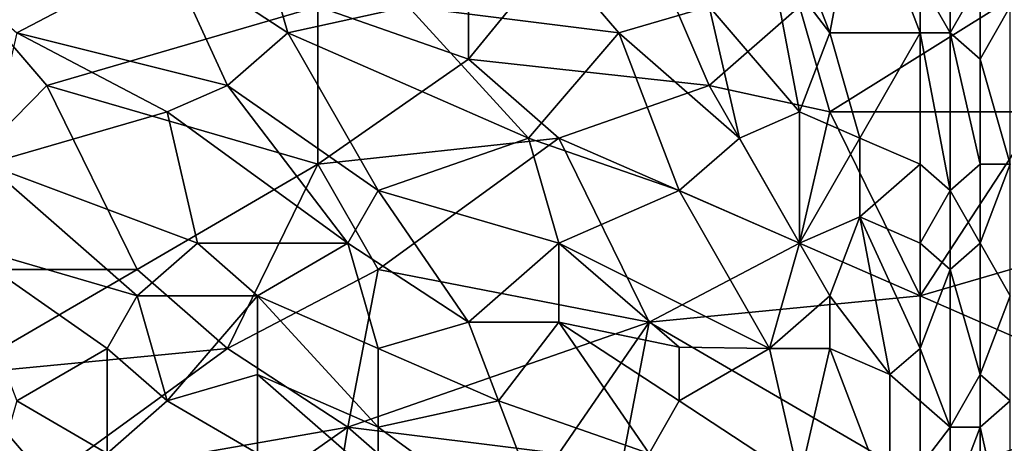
# Model space of a CAD drawing. Extents: x -1.1 to 1.1, y -0.36 to 0.36.
# Tile 233 of 256: x 0.1933 to 0.3395, y -0.2557 to -0.1928. Entities that reach past the tile are written whole.
import ezdxf

# ---------------------------------------------------------------- set-up
doc = ezdxf.new("R2010")
doc.units = 0

msp = doc.modelspace()

# ---------------------------------------------------------------- linework, layer by layer
for points in [[(0.25989, -0.19862, 0.26632), (0.23753, -0.19081, 0.26629), (0.25989, -0.16737, 0.26618)], [(0.25989, -0.19862, 0.26632), (0.25989, -0.16737, 0.26618), (0.28224, -0.17128, 0.26618)], [(0.25989, -0.19862, 0.26632), (0.28224, -0.17128, 0.26618), (0.29565, -0.20253, 0.26632)], [(0.30907, -0.19081, 0.26627), (0.29565, -0.20253, 0.26632), (0.28224, -0.17128, 0.26618)], [(0.30907, -0.18299, 0.39268), (0.31354, -0.19471, 0.39154), (0.31801, -0.17128, 0.3922)], [(0.31801, -0.17128, 0.3922), (0.31354, -0.19471, 0.39154), (0.32695, -0.19471, 0.38975)], [(0.31801, -0.17128, 0.3922), (0.32695, -0.19471, 0.38975), (0.32695, -0.1869, 0.39012)], [(0.21518, -0.18299, 0.39913), (0.23306, -0.19471, 0.39723), (0.22859, -0.17909, 0.39872)], [(0.22859, -0.17909, 0.39872), (0.23306, -0.19471, 0.39723), (0.25094, -0.19081, 0.39655)], [(0.28224, -0.19471, 0.39411), (0.26883, -0.17909, 0.39607), (0.25094, -0.19081, 0.39655)], [(0.29565, -0.19081, 0.39343), (0.26883, -0.17909, 0.39607), (0.28224, -0.19471, 0.39411)], [(0.19282, -0.19471, 0.39916), (0.21518, -0.18299, 0.39913), (0.18388, -0.1869, 0.40032)], [(0.22412, -0.20253, 0.39693), (0.21518, -0.18299, 0.39913), (0.19282, -0.19471, 0.39916)], [(0.21518, -0.18299, 0.39913), (0.22412, -0.20253, 0.39693), (0.23306, -0.19471, 0.39723)], [(0.30907, -0.20643, 0.39122), (0.3046, -0.18299, 0.39309), (0.29565, -0.19081, 0.39343)], [(0.30907, -0.18299, 0.39268), (0.3046, -0.18299, 0.39309), (0.31354, -0.19471, 0.39154)], [(0.3046, -0.18299, 0.39309), (0.30907, -0.20643, 0.39122), (0.31354, -0.19471, 0.39154)], [(0.19729, -0.20253, 0.26627), (0.17047, -0.22987, 0.26645), (0.18388, -0.1869, 0.26616)], [(0.19729, -0.20253, 0.26627), (0.18388, -0.1869, 0.26616), (0.23753, -0.19081, 0.26629)], [(0.34484, -0.1869, 0.26625), (0.31354, -0.20643, 0.26633), (0.30907, -0.19081, 0.26627)], [(0.31354, -0.20643, 0.26633), (0.34484, -0.1869, 0.26625), (0.34484, -0.20643, 0.26633)], [(0.33142, -0.19471, 0.38894), (0.33142, -0.1869, 0.38921), (0.32695, -0.1869, 0.39012)], [(0.32695, -0.19471, 0.38975), (0.33142, -0.19471, 0.38894), (0.32695, -0.1869, 0.39012)], [(0.33142, -0.19471, 0.38894), (0.33589, -0.1869, 0.38755), (0.33142, -0.1869, 0.38921)], [(0.33142, -0.19471, 0.38894), (0.33589, -0.19862, 0.3872), (0.33589, -0.1869, 0.38755)], [(0.34036, -0.19081, 0.3878), (0.33589, -0.1869, 0.38755), (0.33589, -0.19862, 0.3872)], [(0.19729, -0.20253, 0.26627), (0.23753, -0.19081, 0.26629), (0.23753, -0.21424, 0.2664)], [(0.26883, -0.21034, 0.39368), (0.25094, -0.19081, 0.39655), (0.23306, -0.19471, 0.39723)], [(0.23753, -0.21424, 0.2664), (0.23753, -0.19081, 0.26629), (0.25989, -0.19862, 0.26632)], [(0.25094, -0.19081, 0.39655), (0.26883, -0.21034, 0.39368), (0.28224, -0.19471, 0.39411)], [(0.30013, -0.21034, 0.39168), (0.29565, -0.19081, 0.39343), (0.28224, -0.19471, 0.39411)], [(0.29565, -0.20253, 0.26632), (0.30907, -0.19081, 0.26627), (0.31354, -0.20643, 0.26633)], [(0.29565, -0.19081, 0.39343), (0.30013, -0.21034, 0.39168), (0.30907, -0.20643, 0.39122)], [(0.33589, -0.19862, 0.3872), (0.34036, -0.21424, 0.38686), (0.34036, -0.19081, 0.3878)], [(0.19282, -0.19471, 0.39916), (0.18835, -0.21424, 0.39717), (0.21518, -0.20643, 0.3969)], [(0.21518, -0.20643, 0.3969), (0.22412, -0.20253, 0.39693), (0.19282, -0.19471, 0.39916)], [(0.24647, -0.21815, 0.39427), (0.23306, -0.19471, 0.39723), (0.22412, -0.20253, 0.39693)], [(0.23306, -0.19471, 0.39723), (0.24647, -0.21815, 0.39427), (0.26883, -0.21034, 0.39368)], [(0.29118, -0.21815, 0.39171), (0.28224, -0.19471, 0.39411), (0.26883, -0.21034, 0.39368)], [(0.28224, -0.19471, 0.39411), (0.29118, -0.21815, 0.39171), (0.30013, -0.21034, 0.39168)], [(0.30907, -0.20643, 0.39122), (0.31801, -0.21034, 0.39002), (0.31354, -0.19471, 0.39154)], [(0.31801, -0.21034, 0.39002), (0.32695, -0.19471, 0.38975), (0.31354, -0.19471, 0.39154)], [(0.31801, -0.21034, 0.39002), (0.32695, -0.21424, 0.38868), (0.32695, -0.19471, 0.38975)], [(0.33142, -0.21815, 0.3878), (0.33142, -0.19471, 0.38894), (0.32695, -0.19471, 0.38975)], [(0.32695, -0.19471, 0.38975), (0.32695, -0.21424, 0.38868), (0.33142, -0.21815, 0.3878)], [(0.33589, -0.19862, 0.3872), (0.33142, -0.19471, 0.38894), (0.33589, -0.21424, 0.38653)], [(0.33142, -0.19471, 0.38894), (0.33142, -0.21815, 0.3878), (0.33589, -0.21424, 0.38653)], [(0.25989, -0.19862, 0.26632), (0.2733, -0.21034, 0.26636), (0.23753, -0.21424, 0.2664)], [(0.29565, -0.20253, 0.26632), (0.2733, -0.21034, 0.26636), (0.25989, -0.19862, 0.26632)], [(0.33589, -0.19862, 0.3872), (0.33589, -0.21424, 0.38653), (0.34036, -0.21424, 0.38686)], [(0.17047, -0.22987, 0.26645), (0.19729, -0.20253, 0.26627), (0.2107, -0.22987, 0.26647)], [(0.23753, -0.21424, 0.2664), (0.2107, -0.22987, 0.26647), (0.19729, -0.20253, 0.26627)], [(0.242, -0.22596, 0.39361), (0.22412, -0.20253, 0.39693), (0.21518, -0.20643, 0.3969)], [(0.22412, -0.20253, 0.39693), (0.242, -0.22596, 0.39361), (0.24647, -0.21815, 0.39427)], [(0.2733, -0.21034, 0.26636), (0.29565, -0.20253, 0.26632), (0.30907, -0.22596, 0.26636)], [(0.31354, -0.20643, 0.26633), (0.30907, -0.22596, 0.26636), (0.29565, -0.20253, 0.26632)], [(0.21965, -0.22596, 0.39446), (0.21518, -0.20643, 0.3969), (0.18835, -0.21424, 0.39717)], [(0.21518, -0.20643, 0.3969), (0.21965, -0.22596, 0.39446), (0.242, -0.22596, 0.39361)], [(0.30907, -0.22596, 0.38974), (0.30907, -0.20643, 0.39122), (0.30013, -0.21034, 0.39168)], [(0.31801, -0.21034, 0.39002), (0.30907, -0.20643, 0.39122), (0.30907, -0.22596, 0.38974)], [(0.32695, -0.23378, 0.26634), (0.30907, -0.22596, 0.26636), (0.31354, -0.20643, 0.26633)], [(0.34484, -0.20643, 0.26633), (0.32695, -0.23378, 0.26634), (0.31354, -0.20643, 0.26633)], [(0.35378, -0.22596, 0.26634), (0.32695, -0.23378, 0.26634), (0.34484, -0.20643, 0.26633)], [(0.2733, -0.21034, 0.26636), (0.24647, -0.22987, 0.26647), (0.23753, -0.21424, 0.2664)], [(0.24647, -0.22987, 0.26647), (0.2733, -0.21034, 0.26636), (0.28671, -0.23768, 0.26639)], [(0.2733, -0.22596, 0.39196), (0.26883, -0.21034, 0.39368), (0.24647, -0.21815, 0.39427)], [(0.26883, -0.21034, 0.39368), (0.2733, -0.22596, 0.39196), (0.29118, -0.21815, 0.39171)], [(0.30907, -0.22596, 0.26636), (0.28671, -0.23768, 0.26639), (0.2733, -0.21034, 0.26636)], [(0.30907, -0.22596, 0.38974), (0.30013, -0.21034, 0.39168), (0.29118, -0.21815, 0.39171)], [(0.31801, -0.21034, 0.39002), (0.30907, -0.22596, 0.38974), (0.31801, -0.22206, 0.38919)], [(0.32695, -0.21424, 0.38868), (0.31801, -0.21034, 0.39002), (0.31801, -0.22206, 0.38919)], [(0.2107, -0.23378, 0.39379), (0.18835, -0.21424, 0.39717), (0.18388, -0.22596, 0.39584)], [(0.18835, -0.21424, 0.39717), (0.2107, -0.23378, 0.39379), (0.21965, -0.22596, 0.39446)], [(0.2107, -0.22987, 0.26647), (0.23753, -0.21424, 0.2664), (0.22412, -0.24159, 0.26654)], [(0.24647, -0.22987, 0.26647), (0.22412, -0.24159, 0.26654), (0.23753, -0.21424, 0.2664)], [(0.32695, -0.22596, 0.38787), (0.32695, -0.21424, 0.38868), (0.31801, -0.22206, 0.38919)], [(0.32695, -0.22596, 0.38787), (0.33142, -0.21815, 0.3878), (0.32695, -0.21424, 0.38868)], [(0.33589, -0.22596, 0.38581), (0.33589, -0.21424, 0.38653), (0.33142, -0.21815, 0.3878)], [(0.33589, -0.22596, 0.38581), (0.34036, -0.21424, 0.38686), (0.33589, -0.21424, 0.38653)], [(0.33589, -0.22596, 0.38581), (0.34036, -0.23378, 0.3857), (0.34036, -0.21424, 0.38686)], [(0.25989, -0.23768, 0.39137), (0.24647, -0.21815, 0.39427), (0.242, -0.22596, 0.39361)], [(0.24647, -0.21815, 0.39427), (0.25989, -0.23768, 0.39137), (0.2733, -0.22596, 0.39196)], [(0.3046, -0.24159, 0.38863), (0.29118, -0.21815, 0.39171), (0.2733, -0.22596, 0.39196)], [(0.29118, -0.21815, 0.39171), (0.3046, -0.24159, 0.38863), (0.30907, -0.22596, 0.38974)], [(0.32695, -0.22596, 0.38787), (0.33142, -0.22987, 0.38695), (0.33142, -0.21815, 0.3878)], [(0.33142, -0.21815, 0.3878), (0.33142, -0.22987, 0.38695), (0.33589, -0.22596, 0.38581)], [(0.31354, -0.23378, 0.38864), (0.31801, -0.22206, 0.38919), (0.30907, -0.22596, 0.38974)], [(0.31354, -0.23378, 0.38864), (0.32248, -0.24549, 0.38649), (0.31801, -0.22206, 0.38919)], [(0.32695, -0.24159, 0.38651), (0.31801, -0.22206, 0.38919), (0.32248, -0.24549, 0.38649)], [(0.32695, -0.22596, 0.38787), (0.31801, -0.22206, 0.38919), (0.32695, -0.24159, 0.38651)], [(0.20623, -0.24159, 0.39284), (0.2107, -0.23378, 0.39379), (0.18388, -0.22596, 0.39584)], [(0.18388, -0.22596, 0.39584), (0.19282, -0.2494, 0.39215), (0.20623, -0.24159, 0.39284)], [(0.22859, -0.23378, 0.39317), (0.21965, -0.22596, 0.39446), (0.2107, -0.23378, 0.39379)], [(0.22859, -0.23378, 0.39317), (0.242, -0.22596, 0.39361), (0.21965, -0.22596, 0.39446)], [(0.22859, -0.23378, 0.39317), (0.24647, -0.24159, 0.39149), (0.242, -0.22596, 0.39361)], [(0.242, -0.22596, 0.39361), (0.24647, -0.24159, 0.39149), (0.25989, -0.23768, 0.39137)], [(0.2733, -0.23768, 0.39067), (0.2733, -0.22596, 0.39196), (0.25989, -0.23768, 0.39137)], [(0.2733, -0.22596, 0.39196), (0.29118, -0.24139, 0.38946), (0.3046, -0.24159, 0.38863)], [(0.2733, -0.22596, 0.39196), (0.2733, -0.23768, 0.39067), (0.29118, -0.24139, 0.38946)], [(0.28671, -0.23768, 0.26639), (0.30907, -0.22596, 0.26636), (0.32695, -0.23378, 0.26634)], [(0.31354, -0.23378, 0.38864), (0.30907, -0.22596, 0.38974), (0.3046, -0.24159, 0.38863)], [(0.32695, -0.23378, 0.26634), (0.35378, -0.22596, 0.26634), (0.36272, -0.2494, 0.26623)], [(0.33142, -0.22987, 0.38695), (0.32695, -0.22596, 0.38787), (0.32695, -0.24159, 0.38651)], [(0.33589, -0.24549, 0.38427), (0.33589, -0.22596, 0.38581), (0.33142, -0.22987, 0.38695)], [(0.33589, -0.24549, 0.38427), (0.34036, -0.23378, 0.3857), (0.33589, -0.22596, 0.38581)], [(0.2107, -0.22987, 0.26647), (0.18388, -0.24549, 0.26653), (0.17047, -0.22987, 0.26645)], [(0.18388, -0.24549, 0.26653), (0.2107, -0.22987, 0.26647), (0.22412, -0.24159, 0.26654)], [(0.22412, -0.24159, 0.26654), (0.24647, -0.22987, 0.26647), (0.242, -0.25331, 0.2665)], [(0.242, -0.25331, 0.2665), (0.24647, -0.22987, 0.26647), (0.28671, -0.23768, 0.26639)], [(0.32695, -0.24159, 0.38651), (0.33142, -0.25331, 0.38496), (0.33142, -0.22987, 0.38695)], [(0.33142, -0.22987, 0.38695), (0.33142, -0.25331, 0.38496), (0.33589, -0.24549, 0.38427)], [(0.21518, -0.2494, 0.39138), (0.2107, -0.23378, 0.39379), (0.20623, -0.24159, 0.39284)], [(0.22859, -0.23378, 0.39317), (0.2107, -0.23378, 0.39379), (0.21518, -0.2494, 0.39138)], [(0.22859, -0.24549, 0.39158), (0.22859, -0.23378, 0.39317), (0.21518, -0.2494, 0.39138)], [(0.22859, -0.23378, 0.39317), (0.24647, -0.25331, 0.38987), (0.24647, -0.24159, 0.39149)], [(0.24647, -0.25331, 0.38987), (0.22859, -0.23378, 0.39317), (0.22859, -0.24549, 0.39158)], [(0.28671, -0.23768, 0.26639), (0.32695, -0.23378, 0.26634), (0.32695, -0.26112, 0.26621)], [(0.3046, -0.24159, 0.38863), (0.31354, -0.24159, 0.38787), (0.31354, -0.23378, 0.38864)], [(0.31354, -0.23378, 0.38864), (0.31354, -0.24159, 0.38787), (0.32248, -0.24549, 0.38649)], [(0.36272, -0.2494, 0.26623), (0.32695, -0.26112, 0.26621), (0.32695, -0.23378, 0.26634)], [(0.34036, -0.2494, 0.38425), (0.34036, -0.23378, 0.3857), (0.33589, -0.24549, 0.38427)], [(0.2733, -0.25721, 0.26637), (0.242, -0.25331, 0.2665), (0.28671, -0.23768, 0.26639)], [(0.26436, -0.2494, 0.38964), (0.25989, -0.23768, 0.39137), (0.24647, -0.24159, 0.39149)], [(0.25989, -0.23768, 0.39137), (0.26436, -0.2494, 0.38964), (0.2733, -0.23768, 0.39067)], [(0.28671, -0.25721, 0.38772), (0.2733, -0.23768, 0.39067), (0.26436, -0.2494, 0.38964)], [(0.29118, -0.2494, 0.38855), (0.29118, -0.24139, 0.38946), (0.2733, -0.23768, 0.39067)], [(0.29118, -0.2494, 0.38855), (0.2733, -0.23768, 0.39067), (0.28671, -0.25721, 0.38772)], [(0.28671, -0.23768, 0.26639), (0.28224, -0.26112, 0.26632), (0.2733, -0.25721, 0.26637)], [(0.32695, -0.26112, 0.26621), (0.28224, -0.26112, 0.26632), (0.28671, -0.23768, 0.26639)], [(0.22412, -0.24159, 0.26654), (0.19729, -0.26112, 0.26647), (0.18388, -0.24549, 0.26653)], [(0.20623, -0.25721, 0.39048), (0.20623, -0.24159, 0.39284), (0.19282, -0.2494, 0.39215)], [(0.22412, -0.24159, 0.26654), (0.242, -0.25331, 0.2665), (0.19729, -0.26112, 0.26647)], [(0.20623, -0.24159, 0.39284), (0.20623, -0.25721, 0.39048), (0.21518, -0.2494, 0.39138)], [(0.24647, -0.24159, 0.39149), (0.24647, -0.25331, 0.38987), (0.26436, -0.2494, 0.38964)], [(0.3046, -0.24159, 0.38863), (0.29118, -0.24139, 0.38946), (0.29118, -0.2494, 0.38855)], [(0.30907, -0.26112, 0.38609), (0.3046, -0.24159, 0.38863), (0.29118, -0.2494, 0.38855)], [(0.3046, -0.24159, 0.38863), (0.30907, -0.26112, 0.38609), (0.31354, -0.24159, 0.38787)], [(0.32248, -0.26503, 0.3844), (0.31354, -0.24159, 0.38787), (0.30907, -0.26112, 0.38609)], [(0.32248, -0.24549, 0.38649), (0.31354, -0.24159, 0.38787), (0.32248, -0.26503, 0.3844)], [(0.33142, -0.25331, 0.38496), (0.32695, -0.24159, 0.38651), (0.32248, -0.24549, 0.38649)], [(0.19729, -0.26112, 0.26647), (0.17047, -0.26112, 0.26649), (0.18388, -0.24549, 0.26653)], [(0.21518, -0.2494, 0.39138), (0.22859, -0.25721, 0.38986), (0.22859, -0.24549, 0.39158)], [(0.22859, -0.24549, 0.39158), (0.24647, -0.26112, 0.38871), (0.24647, -0.25331, 0.38987)], [(0.24647, -0.26112, 0.38871), (0.22859, -0.24549, 0.39158), (0.22859, -0.25721, 0.38986)], [(0.32248, -0.24549, 0.38649), (0.32248, -0.26503, 0.3844), (0.33142, -0.25331, 0.38496)], [(0.33142, -0.25331, 0.38496), (0.33589, -0.25331, 0.38348), (0.33589, -0.24549, 0.38427)], [(0.34036, -0.2494, 0.38425), (0.33589, -0.24549, 0.38427), (0.33589, -0.25331, 0.38348)], [(0.20623, -0.25721, 0.39048), (0.19282, -0.2494, 0.39215), (0.18835, -0.26503, 0.38975)], [(0.20623, -0.25721, 0.39048), (0.22859, -0.25721, 0.38986), (0.21518, -0.2494, 0.39138)], [(0.24647, -0.25331, 0.38987), (0.2733, -0.27284, 0.38584), (0.26436, -0.2494, 0.38964)], [(0.28671, -0.25721, 0.38772), (0.26436, -0.2494, 0.38964), (0.2733, -0.27284, 0.38584)], [(0.29118, -0.2494, 0.38855), (0.28671, -0.25721, 0.38772), (0.30907, -0.26112, 0.38609)], [(0.32695, -0.26112, 0.26621), (0.36272, -0.2494, 0.26623), (0.36272, -0.27674, 0.26598)], [(0.34036, -0.2494, 0.38425), (0.33589, -0.25331, 0.38348), (0.34036, -0.27284, 0.38148)], [(0.19729, -0.26112, 0.26647), (0.242, -0.25331, 0.2665), (0.21965, -0.26893, 0.26636)], [(0.21965, -0.26893, 0.26636), (0.242, -0.25331, 0.2665), (0.23753, -0.28065, 0.26612)], [(0.26883, -0.27674, 0.26614), (0.23753, -0.28065, 0.26612), (0.242, -0.25331, 0.2665)], [(0.2733, -0.25721, 0.26637), (0.26883, -0.27674, 0.26614), (0.242, -0.25331, 0.2665)], [(0.24647, -0.25331, 0.38987), (0.24647, -0.26112, 0.38871), (0.2733, -0.27284, 0.38584)], [(0.33142, -0.26503, 0.38363), (0.33142, -0.25331, 0.38496), (0.32248, -0.26503, 0.3844)], [(0.33589, -0.25331, 0.38348), (0.33142, -0.25331, 0.38496), (0.33142, -0.26503, 0.38363)], [(0.33142, -0.26503, 0.38363), (0.33589, -0.26503, 0.38214), (0.33589, -0.25331, 0.38348)], [(0.33589, -0.25331, 0.38348), (0.33589, -0.26503, 0.38214), (0.34036, -0.27284, 0.38148)]]:
    msp.add_3dface(points)

doc.saveas('drawing.dxf')
